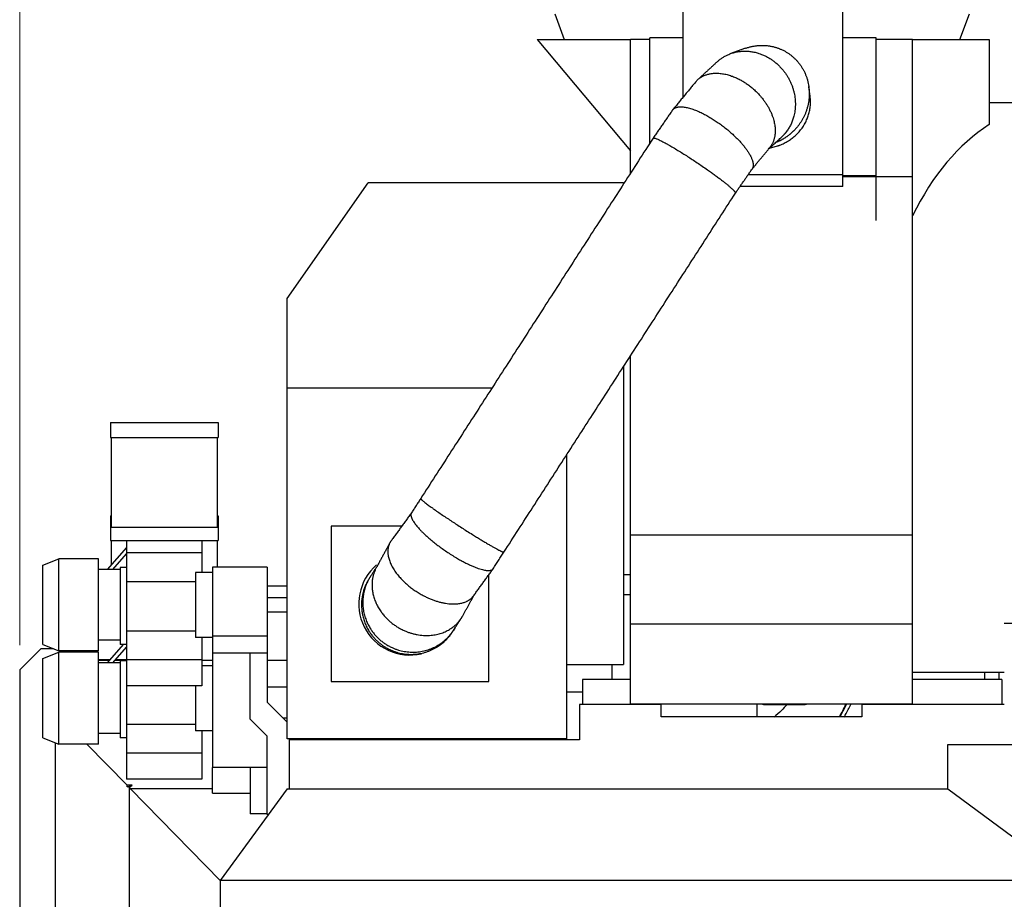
# Model space of a CAD drawing. Header units: inches. Extents: x 0 to 20790, y -12 to 14700.
# Tile 108 of 133: x 8726 to 10119, y 11291 to 12535. Entities that reach past the tile are written whole.
import ezdxf

# ---------------------------------------------------------------- set-up
doc = ezdxf.new("R2010")
doc.units = ezdxf.units.IN
doc.layers.add('1', color=7, linetype='Continuous', true_color=0xffffff)
doc.layers.add('254', color=7, linetype='Continuous', true_color=0xffffff)
doc.styles.add('latin_extended', font='simplex.shx')
doc.dimstyles.get("Standard").update_dxf_attribs({"dimtxt": 0.18, "dimasz": 0.18, "dimexe": 0.18, "dimexo": 0.0625, "dimgap": 0.09, "dimtad": 0, "dimtih": 1, "dimtoh": 1, "dimdec": 4, "dimzin": 0, "dimdsep": 46, "dimtxsty": 'Standard', "dimcen": 0.09, "dimadec": 0, "dimazin": 0, "dimtfac": 1, "dimtdec": 4, "dimtofl": 0, "dimtmove": 0, "dimatfit": 3, "dimfxl": 1, "dimtolj": 1, "dimtzin": 0, "dimarcsym": 0})

# ---------------------------------------------------------------- blocks, each defined once
blk = doc.blocks.new('_U13')
at = {"layer": '254', "color": 3, "linetype": 'Continuous', "lineweight": 13, "transparency": 16777216}
for p, q in [((8726.3, 11650.6), (8726.3, 13088.9)), ((11115.3, 10327), (11115.3, 13088.9)), ((8848.8, 13053.9), (10992.8, 13053.9))]:
    blk.add_line(p, q, dxfattribs=at)
at = {"layer": '254', "color": 3, "transparency": 16777216}
for points in [[(8848.8, 13074.3), (8848.8, 13033.5), (8726.3, 13053.9)], [(10992.8, 13033.5), (10992.8, 13074.3), (11115.3, 13053.9)]]:
    blk.add_solid(points, dxfattribs=at)
at = {"layer": 'Defpoints', "color": 0, "transparency": 16777216}
for p in [(11115.3, 13053.9), (8726.3, 11615.6), (11115.3, 10292)]:
    blk.add_point(p, dxfattribs=at)
at = {"layer": '254', "color": 2, "lineweight": 13, "transparency": 16777216, "insert": (9707.9, 13237.6), "char_height": 122.5, "attachment_point": 1, "style": 'latin_extended'}
blk.add_mtext('\\A1;2389', dxfattribs=at)

msp = doc.modelspace()

# ---------------------------------------------------------------- linework, layer by layer
at = {"layer": '1', "color": 2, "linetype": 'Continuous', "lineweight": 25}
for p, q in [((9664.544, 12425.777), (9664.544, 12556.85)), ((9890.544, 12315.678), (9890.544, 12556.85)), ((9483.197, 12543.811), (9496.494, 12507.28)), ((10056.096, 12507.28), (10069.392, 12543.811)), ((9458.044, 12507.28), (9590.044, 12507.28)), ((9458.044, 12507.28), (9590.044, 12349.969)), ((9590.044, 12318.111), (9590.044, 12507.28)), ((9617.55, 12507.28), (9590.044, 12507.28)), ((9617.544, 12360.769), (9617.544, 12509.85)), ((9664.544, 12509.85), (9617.544, 12509.85)), ((9937.544, 12509.85), (9890.544, 12509.85)), ((9989.044, 12507.28), (9937.541, 12507.28)), ((9937.544, 12314.67), (9937.544, 12509.85)), ((9989.044, 12507.28), (10097.263, 12507.28)), ((9989.044, 12312.924), (9989.044, 12507.28)), ((10097.263, 12507.28), (10097.263, 12386.982)), ((10146.348, 12417.839), (10097.263, 12417.839)), ((9890.544, 12315.678), (9756.293, 12315.678)), ((9989.044, 12312.924), (9890.541, 12312.924)), ((9890.544, 12299.261), (9890.544, 12315.678)), ((9937.544, 12314.67), (9890.544, 12314.67)), ((9937.544, 12251.494), (9937.544, 12314.67)), ((9989.044, 11806.378), (9989.044, 12312.924)), ((9104.795, 12141.011), (9219.314, 12304.561)), ((9580.295, 12304.561), (9219.314, 12304.561)), ((9580.295, 12304.561), (9580.295, 12302.984)), ((9890.544, 12299.261), (9744.915, 12299.261)), ((9104.795, 12014.233), (9104.795, 12141.011)), ((9590.044, 11806.378), (9590.044, 12059.715)), ((9580.295, 12044.593), (9580.295, 11623.061)), ((9104.795, 11518.061), (9104.795, 12014.233)), ((9394.152, 12014.233), (9104.795, 12014.233)), ((8854.795, 11965.561), (9006.795, 11965.561)), ((8854.795, 11965.561), (8854.795, 11944.561)), ((9006.795, 11965.561), (9006.795, 11944.561)), ((8854.795, 11944.561), (9006.795, 11944.561)), ((8855.795, 11944.561), (8855.795, 11817.561)), ((9005.795, 11944.561), (9005.795, 11817.561)), ((9500.295, 11518.061), (9500.295, 11920.496)), ((8854.795, 11833.561), (8855.797, 11833.561)), ((8854.795, 11833.561), (8854.795, 11817.562)), ((9005.792, 11833.561), (9006.795, 11833.561)), ((9006.795, 11833.561), (9006.795, 11817.562)), ((8854.795, 11817.561), (9006.795, 11817.561)), ((8854.795, 11817.561), (8854.795, 11798.561)), ((9006.795, 11817.561), (9006.795, 11798.561)), ((9266.814, 11819.059), (9166.792, 11819.059)), ((9166.792, 11819.059), (9166.792, 11599.061)), ((8854.795, 11798.561), (9006.795, 11798.561)), ((8855.795, 11798.559), (8855.795, 11764.059)), ((8877.295, 11798.561), (8877.295, 11781.021)), ((8983.795, 11798.561), (8983.795, 11781.021)), ((9005.795, 11798.559), (9005.795, 11761.061)), ((9590.044, 11680.285), (9590.044, 11806.378)), ((9989.044, 11806.378), (9590.044, 11806.378)), ((9989.044, 11680.285), (9989.044, 11806.378)), ((8877.296, 11788.845), (8850.158, 11757.563)), ((8983.795, 11781.021), (8877.295, 11781.021)), ((8877.295, 11781.021), (8877.295, 11760.561)), ((8983.795, 11781.021), (8983.795, 11753.561)), ((8758.795, 11763.732), (8781.795, 11772.561)), ((8781.795, 11642.561), (8781.795, 11772.561)), ((8781.795, 11642.561), (8781.795, 11772.561)), ((8837.795, 11772.561), (8781.795, 11772.561)), ((8837.795, 11642.561), (8837.795, 11772.561)), ((8858.1, 11757.562), (8877.295, 11779.688)), ((8758.795, 11651.39), (8758.795, 11763.732)), ((8868.295, 11757.561), (8837.795, 11757.561)), ((8868.295, 11760.561), (8868.295, 11651.561)), ((8877.295, 11760.561), (8868.295, 11760.561)), ((8877.295, 11760.844), (8877.049, 11760.561)), ((8877.295, 11760.561), (8877.295, 11747.061)), ((8974.795, 11753.561), (8974.795, 11661.561)), ((8998.795, 11753.561), (8974.795, 11753.561)), ((8998.795, 11761.061), (8998.795, 11663.447)), ((9076.295, 11761.061), (8998.795, 11761.061)), ((9076.295, 11761.061), (9076.295, 11663.447)), ((8877.295, 11747.061), (8877.295, 11740.061)), ((8877.295, 11740.061), (8877.295, 11670.561)), ((8974.795, 11740.061), (8877.295, 11740.061)), ((9389.792, 11599.061), (9389.792, 11750.152)), ((9590.044, 11750.161), (9580.295, 11750.161)), ((9104.794, 11734.061), (9076.293, 11734.061)), ((9104.794, 11717.586), (9076.295, 11717.586)), ((9580.287, 11722.113), (9590.041, 11722.113)), ((9076.295, 11697.536), (9104.794, 11697.536)), ((8974.795, 11670.561), (8877.295, 11670.561)), ((8877.295, 11670.561), (8877.295, 11663.561)), ((9590.044, 11566.966), (9590.044, 11680.285)), ((9989.044, 11680.285), (9590.044, 11680.285)), ((9989.044, 11566.966), (9989.044, 11680.285)), ((8868.295, 11657.561), (8837.795, 11657.561)), ((8877.295, 11663.561), (8877.295, 11651.561)), ((8998.795, 11661.561), (8974.795, 11661.561)), ((8983.795, 11661.561), (8983.795, 11629.601)), ((9076.295, 11663.447), (8998.795, 11663.447)), ((8998.795, 11663.447), (8998.795, 11639.028)), ((9076.295, 11663.447), (9076.295, 11639.028)), ((8756.295, 11645.561), (8726.295, 11615.561)), ((8773.98, 11645.561), (8756.295, 11645.561)), ((8758.795, 11651.39), (8781.795, 11642.561)), ((8837.795, 11642.561), (8781.795, 11642.561)), ((8803.295, 11640.561), (8803.295, 11642.561)), ((8872.713, 11651.563), (8850.156, 11625.561)), ((8858.1, 11625.563), (8877.295, 11647.688)), ((8877.295, 11651.561), (8868.295, 11651.561)), ((8877.295, 11651.561), (8877.295, 11629.601)), ((8758.795, 11631.732), (8781.795, 11640.561)), ((8758.795, 11519.39), (8758.795, 11631.732)), ((8781.795, 11510.561), (8781.795, 11640.561)), ((8781.795, 11510.561), (8781.795, 11640.561)), ((8837.795, 11640.561), (8781.795, 11640.561)), ((8837.795, 11510.561), (8837.795, 11640.561)), ((8837.797, 11630.061), (8854.069, 11630.061)), ((8853.197, 11629.061), (8837.797, 11629.061)), ((8877.306, 11629.061), (8861.143, 11629.061)), ((8862.003, 11630.061), (8877.306, 11630.061)), ((8877.295, 11628.561), (8868.295, 11628.561)), ((8868.295, 11628.561), (8868.295, 11519.561)), ((8877.295, 11628.844), (8877.048, 11628.56)), ((8877.295, 11629.601), (8877.295, 11593.011)), ((8983.795, 11629.601), (8877.295, 11629.601)), ((8983.795, 11629.601), (8983.795, 11593.011)), ((8998.804, 11629.061), (8983.796, 11629.061)), ((9052.295, 11639.028), (8998.795, 11639.028)), ((8998.795, 11639.028), (8998.795, 11477.718)), ((9076.295, 11639.028), (9052.295, 11639.028)), ((9052.295, 11545.978), (9052.295, 11639.028)), ((9104.794, 11629.061), (9076.294, 11629.061)), ((9076.295, 11639.028), (9076.295, 11570.061)), ((8726.295, 11615.561), (8726.295, 10675.561)), ((8868.295, 11625.561), (8837.795, 11625.561)), ((8998.795, 11621.561), (8983.795, 11621.561)), ((9500.295, 11623.061), (9580.295, 11623.061)), ((9564.294, 11602.053), (9564.294, 11623.061)), ((9590.044, 11602.061), (9522.295, 11602.061)), ((9522.295, 11602.061), (9522.295, 11566.561)), ((9989.044, 11612.284), (10118.793, 11612.284)), ((10115.295, 11602.061), (9989.044, 11602.061)), ((10091.295, 11602.063), (10091.295, 11612.284)), ((10111.295, 11602.063), (10111.295, 11612.284)), ((10115.295, 11602.061), (10115.295, 11566.561)), ((8877.295, 11593.011), (8877.295, 11538.561)), ((8983.795, 11593.011), (8877.295, 11593.011)), ((8974.795, 11593.011), (8974.795, 11529.561)), ((9104.794, 11591.11), (9076.295, 11591.11)), ((9166.792, 11599.061), (9389.792, 11599.061)), ((9500.286, 11584.344), (9522.285, 11584.344)), ((9076.295, 11570.061), (9104.794, 11541.562)), ((9633.699, 11566.561), (9518.032, 11566.561)), ((9518.032, 11566.561), (9518.032, 11516.561)), ((9989.044, 11566.966), (9590.044, 11566.966)), ((9622.295, 11566.966), (9622.295, 11566.561)), ((9633.699, 11549.061), (9633.699, 11566.561)), ((9779.795, 11566.561), (9831.77, 11566.561)), ((9917.081, 11566.561), (9917.081, 11549.061)), ((10118.793, 11566.561), (9917.081, 11566.561)), ((9925.295, 11566.966), (9925.295, 11566.561)), ((9076.295, 11521.978), (9052.295, 11545.978)), ((9104.794, 11547.372), (9098.984, 11547.372)), ((9917.081, 11549.061), (9633.699, 11549.061)), ((8877.295, 11538.561), (8877.295, 11531.561)), ((8974.795, 11538.561), (8877.295, 11538.561)), ((8877.295, 11531.561), (8877.295, 11519.561)), ((8758.795, 11519.39), (8781.795, 11510.561)), ((8868.295, 11525.561), (8837.795, 11525.561)), ((8877.295, 11519.561), (8868.295, 11519.561)), ((8877.295, 11519.561), (8877.295, 11497.601)), ((8998.795, 11529.561), (8974.795, 11529.561)), ((8983.795, 11529.561), (8983.795, 11497.601)), ((9076.295, 11411.061), (9076.295, 11521.978)), ((9500.295, 11518.061), (9104.795, 11518.061)), ((9107.294, 11516.561), (9107.294, 11447.562)), ((9518.032, 11516.561), (9107.294, 11516.561)), ((9107.295, 11518.061), (9107.295, 11516.559)), ((9199.64, 11518.062), (9199.64, 11516.561)), ((9352.8, 11518.061), (9352.8, 11516.561)), ((9396.8, 11516.561), (9396.8, 11518.061)), ((8776.295, 11512.669), (8776.295, 11232.033)), ((8837.795, 11510.561), (8781.795, 11510.561)), ((8821.1, 11510.561), (8878.491, 11452.328)), ((10038.991, 11447.561), (10038.991, 11510.061)), ((10038.991, 11510.061), (10213.795, 11510.061)), ((8877.295, 11497.601), (8877.295, 11461.011)), ((8983.795, 11497.601), (8877.295, 11497.601)), ((8983.795, 11497.601), (8983.795, 11461.011)), ((8998.795, 11477.718), (8998.795, 11477.648)), ((9076.295, 11477.718), (8998.795, 11477.718)), ((9076.295, 11477.648), (8998.795, 11477.648)), ((8998.795, 11441.061), (8998.795, 11477.648)), ((9052.295, 11477.65), (9052.295, 11411.977)), ((8983.795, 11461.011), (8877.295, 11461.011)), ((8878.121, 11450.349), (8885.229, 11452.704)), ((8878.121, 11450.349), (8878.491, 11452.328)), ((8880.986, 11449.472), (8878.121, 11450.349)), ((8885.229, 11452.704), (8878.491, 11452.328)), ((8881.272, 11449.179), (8880.986, 11449.472)), ((8880.986, 11449.472), (8880.986, 10869.293)), ((8881.272, 11449.179), (8885.229, 11452.704)), ((8881.272, 11449.179), (8882.023, 11447.561)), ((8882.023, 11447.561), (8882.854, 11447.561)), ((8998.794, 11447.561), (8882.854, 11447.561)), ((9009.795, 11317.742), (8882.854, 11447.561)), ((9104.425, 11447.561), (9009.795, 11317.561)), ((9104.425, 11447.561), (10038.991, 11447.561)), ((10038.991, 11447.561), (10213.795, 11317.561)), ((8998.795, 11441.061), (9052.295, 11441.061)), ((9076.295, 11411.977), (9052.295, 11411.977)), ((9077.856, 11411.061), (9076.295, 11411.061)), ((9009.968, 11317.799), (9009.795, 11317.742)), ((9009.795, 11317.742), (9009.795, 11317.561)), ((9009.795, 11317.561), (9009.795, 11095.061)), ((10213.795, 11317.561), (9009.795, 11317.561))]:
    msp.add_line(p, q, dxfattribs=at)
for centre, radius, start, end in [((9278.292, 11709.06), 72.5, 130.71375, 282.96), ((9278.292, 11709.06), 72.5, 328.60125, 331.734375), ((9779.795, 11576.536), 9.975, 253.615781, 270), ((9831.77, 11628.511), 61.95, 270, 276.555938)]:
    msp.add_arc(centre, radius, start, end, dxfattribs=at)
for centre, major_axis, ratio, start_param, end_param in [((10197.668, 12015.061), (0, 402.778), 0.64940759, 0.39397536, 0.9232991), ((9730.669, 11688.061), (0, -238.047), 0.8016344, 0.94723927, 1.03711827), ((9731.267, 11688.061), (0, 238.047), 0.8016344, 4.08883193, 4.17871093)]:
    msp.add_ellipse(centre, major_axis=major_axis, ratio=ratio, start_param=start_param, end_param=end_param, dxfattribs=at)
for points, weights, knots in [([(9712.685, 12475.706), (9727.539, 12489.46), (9750.264, 12497.431), (9774.176, 12489.731), (9810.407, 12464.444), (9831.253, 12436.041), (9826.119, 12402.819), (9812.602, 12379.353), (9810.05, 12375.73), (9807.072, 12372.315), (9803.699, 12369.204)], [0.581166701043, 0.573388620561, 0.563605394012, 0.585786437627, 0.585786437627, 0.552284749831, 0.585786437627, 0.585786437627, 0.58460942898, 0.582917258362, 0.581123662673], [0, 0, 0, 0, 0, 0.40661503, 0.40661503, 0.40661503, 0.90633394, 0.90633394, 0.90633394, 1, 1, 1, 1, 1]), ([(9752.69, 12494.855), (9768.899, 12500.702), (9786.781, 12501.298), (9802.77, 12495.239), (9834.332, 12473.004), (9853.444, 12443.982), (9844.078, 12409.245), (9823.928, 12380.267), (9816.355, 12372.415), (9806.984, 12366.121), (9796.583, 12361.928)], [0.574019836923, 0.571445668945, 0.574134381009, 0.585786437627, 0.585786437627, 0.552284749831, 0.585786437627, 0.585786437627, 0.580755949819, 0.576542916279, 0.574463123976], [0, 0, 0, 0, 0, 0.2982678, 0.2982678, 0.2982678, 0.80402074, 0.80402074, 0.80402074, 1, 1, 1, 1, 1]), ([(9681.969, 12446.987), (9691.858, 12459.216), (9711.365, 12466.427), (9736.417, 12457.009), (9774.223, 12431.155), (9797.535, 12405.021), (9798.42, 12377.336), (9790.635, 12359.724), (9789.598, 12357.815), (9788.381, 12355.989), (9786.983, 12354.27)], [0.583416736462, 0.576226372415, 0.560074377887, 0.585786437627, 0.585786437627, 0.552284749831, 0.585786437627, 0.585786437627, 0.585261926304, 0.584409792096, 0.583377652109], [0, 0, 0, 0, 0, 0.43777132, 0.43777132, 0.43777132, 0.93747462, 0.93747462, 0.93747462, 1, 1, 1, 1, 1]), ([(9649.652, 12407.585), (9654.239, 12414.411), (9668.445, 12415.965), (9692.415, 12404.157), (9730.987, 12378.519), (9757.18, 12355.893), (9765.101, 12336.773), (9763.189, 12326.31), (9762.82, 12325.216), (9762.281, 12324.215), (9761.564, 12323.324)], [0.584003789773, 0.577317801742, 0.558965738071, 0.585786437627, 0.585786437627, 0.552284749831, 0.585786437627, 0.585786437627, 0.58526245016, 0.584411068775, 0.583379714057], [0, 0, 0, 0, 0, 0.44298666, 0.44298666, 0.44298666, 0.93808212, 0.93808212, 0.93808212, 1, 1, 1, 1, 1]), ([(9621.98, 12367.651), (9622.966, 12369.393), (9633.251, 12365.374), (9655.958, 12351.625), (9694.848, 12326.368), (9723.123, 12306.747), (9736.128, 12294.963), (9738.414, 12290.704), (9738.53, 12290.362), (9738.534, 12290.089), (9738.42, 12289.891)], [0.584057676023, 0.577429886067, 0.558856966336, 0.585786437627, 0.585786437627, 0.552284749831, 0.585786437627, 0.585786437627, 0.585424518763, 0.58481353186, 0.58404286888], [0, 0, 0, 0, 0, 0.44816921, 0.44816921, 0.44816921, 0.94804424, 0.94804424, 0.94804424, 1, 1, 1, 1, 1]), ([(9293.524, 11858.13), (9292.786, 11857.218), (9301.123, 11850.193), (9323.059, 11835.227), (9361.848, 11809.798), (9390.947, 11791.456), (9406.314, 11783.337), (9410.586, 11782.161), (9410.891, 11782.116), (9411.09, 11782.143), (9411.173, 11782.247)], [0.584066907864, 0.577449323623, 0.558838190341, 0.585786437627, 0.585786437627, 0.552284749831, 0.585786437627, 0.585786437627, 0.585428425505, 0.584823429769, 0.584059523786], [0, 0, 0, 0, 0, 0.44838145, 0.44838145, 0.44838145, 0.94831896, 0.94831896, 0.94831896, 1, 1, 1, 1, 1]), ([(9280.397, 11837.766), (9277.099, 11832.924), (9282.24, 11820.972), (9302.307, 11803.062), (9339.674, 11775.401), (9369.053, 11757.491), (9387.449, 11754.071), (9394.55, 11757.284), (9395.13, 11757.665), (9395.611, 11758.131), (9395.984, 11758.684)], [0.584085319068, 0.577488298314, 0.558800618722, 0.585786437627, 0.585786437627, 0.552284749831, 0.585786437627, 0.585786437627, 0.585428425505, 0.584823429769, 0.584059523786], [0, 0, 0, 0, 0, 0.44855376, 0.44855376, 0.44855376, 0.9483351, 0.9483351, 0.9483351, 1, 1, 1, 1, 1]), ([(9251.486, 11797.954), (9243.445, 11787.075), (9243.064, 11767.896), (9260.996, 11746.515), (9297.748, 11717.664), (9328.907, 11702.207), (9353.269, 11707.002), (9365.406, 11717.198), (9366.402, 11718.17), (9367.323, 11719.224), (9368.158, 11720.361)], [0.584319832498, 0.578011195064, 0.558306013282, 0.585786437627, 0.585786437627, 0.552284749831, 0.585786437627, 0.585786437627, 0.585480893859, 0.584957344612, 0.584286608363], [0, 0, 0, 0, 0, 0.45257503, 0.45257503, 0.45257503, 0.95227833, 0.95227833, 0.95227833, 1, 1, 1, 1, 1]), ([(9231.086, 11761.079), (9221.538, 11743.92), (9219.582, 11719.109), (9234.919, 11696.459), (9270.167, 11667.228), (9302.568, 11654.041), (9331.202, 11666.649), (9347.675, 11684.257), (9349.61, 11686.671), (9351.375, 11689.293), (9352.931, 11692.104)], [0.582826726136, 0.575314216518, 0.561084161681, 0.585786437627, 0.585786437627, 0.552284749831, 0.585786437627, 0.585786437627, 0.585105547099, 0.584034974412, 0.582782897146], [0, 0, 0, 0, 0, 0.42907558, 0.42907558, 0.42907558, 0.92876327, 0.92876327, 0.92876327, 1, 1, 1, 1, 1]), ([(9218.484, 11741.431), (9207.336, 11721.266), (9203.562, 11693.322), (9217.556, 11669.151), (9251.82, 11638.768), (9284.628, 11626.214), (9315.7, 11642.603), (9334.581, 11663.895), (9336.924, 11666.933), (9339.085, 11670.216), (9341.019, 11673.717)], [0.582532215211, 0.574911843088, 0.561560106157, 0.585786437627, 0.585786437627, 0.552284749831, 0.585786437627, 0.585786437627, 0.585033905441, 0.583867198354, 0.582523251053], [0, 0, 0, 0, 0, 0.42513436, 0.42513436, 0.42513436, 0.92507187, 0.92507187, 0.92507187, 1, 1, 1, 1, 1]), ([(9222.541, 11748.015), (9209.786, 11728.506), (9203.819, 11699.274), (9218.736, 11673.187), (9253.979, 11642.117), (9286.712, 11629.446), (9317.463, 11645.337), (9335.269, 11665.297), (9336.856, 11667.257), (9338.367, 11669.331), (9339.789, 11671.511)], [0.584136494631, 0.577598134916, 0.558695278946, 0.585786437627, 0.585786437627, 0.552284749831, 0.585786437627, 0.585786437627, 0.585440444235, 0.584853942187, 0.584110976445], [0, 0, 0, 0, 0, 0.44942838, 0.44942838, 0.44942838, 0.94920972, 0.94920972, 0.94920972, 1, 1, 1, 1, 1])]:
    msp.add_rational_spline(points, weights, degree=4, knots=knots, dxfattribs=at)
for points, degree in [([(9752.71, 12494.862), (9731.978, 12487.444)], 1), ([(9712.703, 12475.722), (9685.038, 12450.271)], 1), ([(9681.959, 12446.975), (9650.05, 12408.129)], 1), ([(9844.133, 12427.405), (9842.309, 12440.649)], 1), ([(9649.65, 12407.582), (9621.988, 12367.664)], 1), ([(9621.98, 12367.65), (9293.524, 11858.129)], 1), ([(9785.488, 12352.45), (9803.762, 12369.262)], 1), ([(9761.729, 12323.526), (9787.046, 12354.347)], 1), ([(9738.414, 12289.882), (9761.995, 12323.909)], 1), ([(9411.173, 11782.247), (9738.422, 12289.896)], 1), ([(9293.524, 11858.129), (9280.386, 11837.749)], 1), ([(9280.403, 11837.776), (9251.488, 11797.957)], 1), ([(9249.933, 11795.545), (9231.041, 11760.998)], 1), ([(9395.982, 11758.682), (9411.173, 11782.247)], 1), ([(9231.777, 11762.343), (9222.496, 11747.946)], 1), ([(9368.114, 11720.301), (9395.847, 11758.493)], 1), ([(9218.48, 11741.424), (9218.48, 11741.423)], 1), ([(9222.499, 11747.952), (9221.108, 11745.794)], 1), ([(9352.921, 11692.087), (9369.071, 11721.619)], 1), ([(9339.785, 11671.505), (9351.038, 11688.961)], 1), ([(9338.382, 11669.33), (9339.781, 11671.499)], 1), ([(9769.097, 11549.037), (9769.116, 11554.982), (9769.135, 11560.948), (9769.156, 11566.932)], 3)]:
    msp.add_open_spline(points, degree=degree, dxfattribs=at)
for points, knots in [([(9787.33, 12354.043), (9787.592, 12354.089), (9788.975, 12354.339), (9791.464, 12354.862), (9793.669, 12355.433), (9795.863, 12356.057), (9796.954, 12356.394), (9798.582, 12356.94), (9799.124, 12357.128), (9799.799, 12357.372), (9799.934, 12357.422), (9800.203, 12357.521), (9800.606, 12357.671), (9801.007, 12357.824), (9802.34, 12358.341), (9804.442, 12359.216), (9807.51, 12360.665), (9810.491, 12362.248), (9813.387, 12363.966), (9816.196, 12365.819), (9818.012, 12367.145), (9819.128, 12368.003), (9819.462, 12368.262), (9819.793, 12368.525), (9820.013, 12368.701), (9820.123, 12368.789), (9820.672, 12369.232), (9821.105, 12369.591), (9822.388, 12370.68), (9824.054, 12372.167), (9826.424, 12374.498), (9828.666, 12376.93), (9830.78, 12379.462), (9832.765, 12382.095), (9834.003, 12383.918), (9834.748, 12385.079), (9834.896, 12385.312), (9835.115, 12385.664), (9835.188, 12385.782), (9835.333, 12386.017), (9835.693, 12386.606), (9836.043, 12387.198), (9836.861, 12388.628), (9837.899, 12390.553), (9839.299, 12393.495), (9840.542, 12396.493), (9841.629, 12399.545), (9842.249, 12401.617), (9842.816, 12403.707), (9843.073, 12404.762), (9843.332, 12405.959), (9843.36, 12406.092), (9843.416, 12406.358), (9843.443, 12406.492), (9843.525, 12406.892), (9843.681, 12407.694), (9843.822, 12408.495), (9844.082, 12410.099), (9844.372, 12412.239), (9844.638, 12415.451), (9844.737, 12418.666), (9844.669, 12421.885), (9844.512, 12424.033), (9844.328, 12425.875), (9844.238, 12426.642), (9844.132, 12427.41)], [0, 0, 0, 0, 0.00756107, 0.03987334, 0.0721856, 0.0721856, 0.10449787, 0.10449787, 0.120654, 0.120654, 0.12469303, 0.12469303, 0.12873207, 0.13681013, 0.13681013, 0.1691224, 0.20143466, 0.23374693, 0.2660592, 0.29837146, 0.33068373, 0.33068373, 0.33876179, 0.34280083, 0.34280083, 0.34683986, 0.34683986, 0.36299599, 0.36299599, 0.39530826, 0.42762052, 0.45993279, 0.49224506, 0.52455732, 0.55686959, 0.55686959, 0.56494765, 0.56494765, 0.56898669, 0.56898669, 0.57302572, 0.58918185, 0.58918185, 0.62149412, 0.65380638, 0.68611865, 0.71843092, 0.75074318, 0.75074318, 0.78305545, 0.78305545, 0.78709448, 0.78709448, 0.79113351, 0.79113351, 0.79921158, 0.81536771, 0.81536771, 0.84767998, 0.87999225, 0.91230451, 0.94461678, 0.97692904, 0.97692904, 1, 1, 1, 1]), ([(10466.184, 11681.062), (10466.185, 11681.062), (10466.186, 11681.062), (10466.181, 11681.062), (10466.186, 11681.062), (10466.18, 11681.062), (10466.189, 11681.062), (10466.175, 11681.062), (10466.166, 11681.062), (10466.156, 11681.062), (10466.133, 11681.062), (10466.118, 11681.062), (10466.105, 11681.062), (10466.091, 11681.062), (10466.07, 11681.062), (10466.037, 11681.062), (10466.009, 11681.062), (10465.992, 11681.062), (10465.656, 11681.062), (10464.987, 11681.062), (10462.974, 11681.062), (10455.906, 11681.062), (10443.789, 11681.062), (10427.633, 11681.062), (10416.193, 11681.062), (10409.456, 11681.062), (10407.773, 11681.062), (10406.6, 11681.062), (10406.003, 11681.062), (10405.721, 11681.062), (10405.568, 11681.062), (10405.522, 11681.062), (10405.445, 11681.062), (10405.353, 11681.062), (10405.256, 11681.062), (10405.191, 11681.062), (10405.103, 11681.062), (10404.966, 11681.062), (10404.65, 11681.062), (10403.965, 11681.062), (10402.49, 11681.062), (10394.483, 11681.062), (10373.411, 11681.062), (10326.211, 11681.062), (10258.773, 11681.062), (10201.49, 11681.062), (10169.432, 11681.062), (10163.971, 11681.062), (10161.636, 11681.062), (10160.917, 11681.062), (10160.547, 11681.062), (10160.416, 11681.062), (10160.337, 11681.062), (10160.246, 11681.062), (10160.132, 11681.062), (10160.002, 11681.062), (10159.904, 11681.062), (10159.698, 11681.062), (10159.47, 11681.062), (10159.283, 11681.062), (10157.991, 11681.062), (10155.56, 11681.062), (10148.303, 11681.062), (10137.361, 11681.062), (10126.419, 11681.062), (10120.302, 11681.062), (10119.015, 11681.062), (10118.939, 11681.062), (10118.891, 11681.062), (10118.875, 11681.062), (10118.862, 11681.062), (10118.841, 11681.062), (10118.821, 11681.062), (10118.81, 11681.062), (10118.804, 11681.062), (10118.801, 11681.062), (10118.798, 11681.062), (10118.796, 11681.062), (10118.786, 11681.062), (10118.794, 11681.062), (10118.796, 11681.062), (10118.796, 11681.062), (10118.796, 11681.062), (10118.795, 11681.062), (10118.795, 11681.062), (10118.795, 11681.062)], [0, 0, 0, 0, 0.00454335, 0.00681503, 0.00738295, 0.00766691, 0.00780889, 0.00787988, 0.00795087, 0.00809285, 0.00823483, 0.00837681, 0.00851879, 0.00866077, 0.00880275, 0.00894473, 0.00908671, 0.0091435, 0.00917189, 0.01363006, 0.01817341, 0.03634682, 0.10904047, 0.18173411, 0.25442775, 0.26351446, 0.27260117, 0.27714452, 0.2794162, 0.28055203, 0.28111995, 0.28126193, 0.28140391, 0.28168787, 0.28197183, 0.28211381, 0.28225579, 0.28253975, 0.28282371, 0.28395955, 0.28623122, 0.29077458, 0.3271214, 0.39981504, 0.54520233, 0.69058962, 0.70876303, 0.71784974, 0.72012141, 0.72125725, 0.72182517, 0.72196715, 0.72210913, 0.72239309, 0.72267705, 0.72296101, 0.72352893, 0.72466477, 0.7258006, 0.72693644, 0.72750436, 0.74510985, 0.76328326, 0.83597691, 0.90867055, 0.92684396, 0.92741188, 0.92790881, 0.9279798, 0.92812178, 0.92826376, 0.92854772, 0.9286897, 0.92883168, 0.92890267, 0.92897366, 0.92904465, 0.92911564, 0.92915114, 0.93025148, 0.93138732, 0.93593067, 0.94501738, 0.9813642, 1, 1, 1, 1]), ([(9811.237, 11566.34), (9808.804, 11563.524), (9802.956, 11557.27), (9796.759, 11551.793), (9793.131, 11548.929)], [0, 0, 0, 0, 0.42878128, 1, 1, 1, 1]), ([(9892.09, 11548.873), (9894.14, 11552.298), (9897.483, 11558.212), (9900.598, 11564.294), (9901.835, 11566.815)], [0, 0, 0, 0, 0.58994755, 1, 1, 1, 1])]:
    msp.add_open_spline(points, degree=3, knots=knots, dxfattribs=at)

# ---------------------------------------------------------------- dimensions: what is measured, and where the dimension line sits
at = {"layer": '254', "color": 2, "linetype": 'Continuous', "lineweight": 13}
dim = msp.add_linear_dim(base=(11115.347, 13053.873), p1=(8726.295, 11615.561), p2=(11115.347, 10291.954), dimstyle='Standard', override={"dimscale": 35, "dimtxt": 3.5, "dimasz": 3.5, "dimexe": 1, "dimexo": 1, "dimgap": 1.75, "dimtad": 1, "dimtih": 1, "dimtoh": 0, "dimdec": 0, "dimlfac": 1, "dimzin": 8, "dimdsep": 46, "dimlunit": 2, "dimtxsty": 'latin_extended', "dimsah": 1, "dimse1": 0, "dimse2": 0, "dimsd1": 0, "dimsd2": 0, "dimclrd": 3, "dimclre": 3, "dimclrt": 2, "dimtol": 0, "dimtm": -0.1, "dimtfac": 0.714286, "dimtdec": 3, "dimtofl": 1, "dimtmove": 0, "dimtzin": 8, "dimlwd": 13, "dimlwe": 13}, dxfattribs=at)
dim.commit()
dim.dimension.update_dxf_attribs({"geometry": '_U13', "text_midpoint": (9920.821, 13053.873), "dimtype": 160})

doc.saveas('drawing.dxf')
